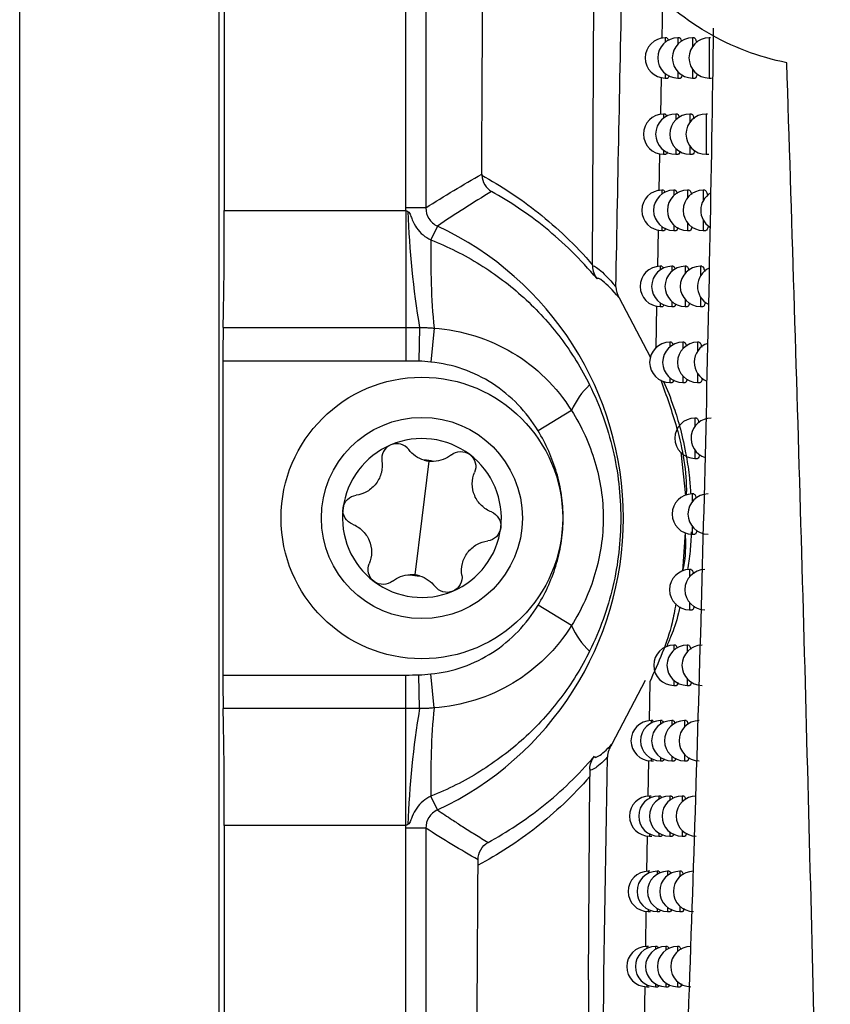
# Model space of a CAD drawing. Header units: millimetres. Extents: x 15458 to 16410, y 10212 to 11278.
# Tile 55 of 139: x 15922 to 15942, y 10648 to 10672. Entities that reach past the tile are written whole.
import ezdxf

# ---------------------------------------------------------------- set-up
doc = ezdxf.new("R2010")
doc.units = ezdxf.units.MM

msp = doc.modelspace()

# ---------------------------------------------------------------- linework, layer by layer
at = {"color": 7, "linetype": 'Continuous', "lineweight": 25}
for p, q in [((15927.004, 10616.064), (15927.004, 10873.151)), ((15922.047, 10616.108), (15922.047, 10873.108)), ((15927.135, 10821.963), (15927.135, 10667.253)), ((15931.644, 10667.319), (15931.644, 10821.897)), ((15932.144, 10821.897), (15932.144, 10667.319)), ((15936.291, 10665.895), (15936.338, 10675.141)), ((15938.031, 10672.459), (15938.013, 10671.531)), ((15938.138, 10671.546), (15938.097, 10671.546)), ((15938.097, 10671.546), (15938.097, 10671.436)), ((15938.449, 10671.546), (15938.41, 10671.546)), ((15938.41, 10671.546), (15938.41, 10671.39)), ((15938.812, 10671.546), (15938.773, 10671.546)), ((15938.773, 10671.546), (15938.773, 10671.327)), ((15939.225, 10671.546), (15939.187, 10671.546)), ((15939.187, 10671.546), (15939.187, 10670.546)), ((15938.41, 10670.702), (15938.41, 10670.546)), ((15938.773, 10670.765), (15938.773, 10670.546)), ((15937.994, 10670.56), (15937.976, 10669.637)), ((15938.097, 10670.656), (15938.097, 10670.546)), ((15938.097, 10670.546), (15938.158, 10670.546)), ((15938.41, 10670.546), (15938.473, 10670.546)), ((15938.773, 10670.546), (15938.837, 10670.546)), ((15939.187, 10670.546), (15939.251, 10670.546)), ((15938.095, 10669.651), (15938.055, 10669.651)), ((15938.055, 10669.651), (15938.055, 10669.548)), ((15938.398, 10669.651), (15938.358, 10669.651)), ((15938.358, 10669.651), (15938.358, 10669.505)), ((15938.749, 10669.651), (15938.711, 10669.651)), ((15938.711, 10669.651), (15938.711, 10669.448)), ((15939.151, 10669.651), (15939.113, 10669.651)), ((15939.113, 10669.651), (15939.113, 10668.651)), ((15938.055, 10668.753), (15938.055, 10668.651)), ((15938.358, 10668.796), (15938.358, 10668.651)), ((15938.711, 10668.853), (15938.711, 10668.651)), ((15937.956, 10668.664), (15937.938, 10667.745)), ((15938.055, 10668.651), (15938.115, 10668.651)), ((15938.358, 10668.651), (15938.421, 10668.651)), ((15938.711, 10668.651), (15938.774, 10668.651)), ((15939.113, 10668.651), (15939.178, 10668.651)), ((15938.054, 10667.757), (15938.013, 10667.757)), ((15938.013, 10667.757), (15938.013, 10667.661)), ((15938.347, 10667.757), (15938.307, 10667.757)), ((15938.307, 10667.757), (15938.307, 10667.622)), ((15938.689, 10667.757), (15938.65, 10667.757)), ((15938.65, 10667.757), (15938.65, 10667.569)), ((15939.079, 10667.757), (15939.041, 10667.757)), ((15939.041, 10667.757), (15939.041, 10667.496)), ((15932.144, 10667.319), (15931.644, 10667.319)), ((15927.135, 10667.253), (15931.646, 10667.253)), ((15931.646, 10667.253), (15931.646, 10664.342)), ((15939.041, 10667.019), (15939.041, 10666.757)), ((15932.433, 10666.866), (15932.272, 10666.522)), ((15937.919, 10666.77), (15937.901, 10665.855)), ((15938.013, 10666.853), (15938.013, 10666.757)), ((15938.307, 10666.893), (15938.307, 10666.757)), ((15938.65, 10666.945), (15938.65, 10666.757)), ((15938.013, 10666.757), (15938.074, 10666.757)), ((15938.307, 10666.757), (15938.37, 10666.757)), ((15938.65, 10666.757), (15938.713, 10666.757)), ((15939.041, 10666.757), (15939.105, 10666.757)), ((15938.013, 10665.866), (15937.972, 10665.866)), ((15937.972, 10665.866), (15937.972, 10665.777)), ((15938.297, 10665.866), (15938.258, 10665.866)), ((15938.258, 10665.866), (15938.258, 10665.74)), ((15938.629, 10665.866), (15938.59, 10665.866)), ((15938.59, 10665.866), (15938.59, 10665.691)), ((15939.008, 10665.866), (15938.97, 10665.866)), ((15938.97, 10665.866), (15938.97, 10665.626)), ((15936.952, 10665.085), (15937.725, 10663.615)), ((15938.97, 10665.107), (15938.97, 10664.866)), ((15937.882, 10664.879), (15937.861, 10663.827)), ((15937.972, 10664.956), (15937.972, 10664.866)), ((15937.972, 10664.866), (15938.033, 10664.866)), ((15938.258, 10664.993), (15938.258, 10664.866)), ((15938.258, 10664.866), (15938.32, 10664.866)), ((15938.59, 10665.041), (15938.59, 10664.866)), ((15938.59, 10664.866), (15938.654, 10664.866)), ((15938.97, 10664.866), (15939.035, 10664.866)), ((15927.107, 10664.342), (15931.646, 10664.342)), ((15931.646, 10664.342), (15931.646, 10663.511)), ((15931.99, 10664.342), (15931.974, 10663.508)), ((15932.348, 10664.328), (15932.268, 10663.483)), ((15938.249, 10663.978), (15938.209, 10663.978)), ((15938.209, 10663.978), (15938.209, 10663.859)), ((15938.571, 10663.978), (15938.532, 10663.978)), ((15938.532, 10663.978), (15938.532, 10663.815)), ((15938.939, 10663.978), (15938.901, 10663.978)), ((15938.901, 10663.978), (15938.901, 10663.755)), ((15927.1, 10663.511), (15927.1, 10655.705)), ((15931.646, 10663.511), (15927.1, 10663.511)), ((15938.209, 10663.096), (15938.209, 10662.978)), ((15938.532, 10663.14), (15938.532, 10662.978)), ((15938.901, 10663.2), (15938.901, 10662.978)), ((15938.209, 10662.978), (15938.271, 10662.978)), ((15938.532, 10662.978), (15938.595, 10662.978)), ((15938.901, 10662.978), (15938.965, 10662.978)), ((15935.766, 10662.283), (15934.935, 10661.777)), ((15938.872, 10662.091), (15938.834, 10662.091)), ((15938.834, 10662.091), (15938.834, 10661.885)), ((15938.481, 10661.249), (15938.602, 10660.17)), ((15938.834, 10661.297), (15938.834, 10661.091)), ((15932.222, 10661.022), (15932.047, 10659.608)), ((15938.834, 10661.091), (15938.898, 10661.091)), ((15938.806, 10660.207), (15938.768, 10660.207)), ((15938.768, 10660.207), (15938.768, 10660.016)), ((15932.047, 10659.608), (15931.873, 10658.194)), ((15938.589, 10659.248), (15938.53, 10658.287)), ((15938.768, 10659.399), (15938.768, 10659.207)), ((15938.768, 10659.207), (15938.832, 10659.207)), ((15938.741, 10658.326), (15938.703, 10658.326)), ((15938.703, 10658.326), (15938.703, 10658.148)), ((15938.703, 10657.504), (15938.703, 10657.326)), ((15935.766, 10656.933), (15934.935, 10657.439)), ((15938.703, 10657.326), (15938.767, 10657.326)), ((15938.35, 10656.447), (15938.311, 10656.447)), ((15938.311, 10656.447), (15938.311, 10656.323)), ((15938.678, 10656.447), (15938.64, 10656.447)), ((15938.64, 10656.447), (15938.64, 10656.281)), ((15927.1, 10655.705), (15931.646, 10655.705)), ((15931.646, 10654.873), (15931.646, 10655.705)), ((15931.99, 10654.874), (15931.974, 10655.708)), ((15932.348, 10654.888), (15932.268, 10655.732)), ((15937.596, 10655.57), (15936.77, 10653.984)), ((15937.711, 10655.534), (15937.695, 10654.565)), ((15938.311, 10655.571), (15938.311, 10655.447)), ((15938.64, 10655.613), (15938.64, 10655.447)), ((15938.311, 10655.447), (15938.373, 10655.447)), ((15938.64, 10655.447), (15938.704, 10655.447)), ((15931.646, 10654.873), (15927.107, 10654.873)), ((15931.646, 10651.963), (15931.646, 10654.873)), ((15937.785, 10654.571), (15937.744, 10654.571)), ((15937.744, 10654.571), (15937.744, 10654.511)), ((15938.021, 10654.571), (15937.981, 10654.571)), ((15937.981, 10654.571), (15937.981, 10654.486)), ((15938.298, 10654.571), (15938.259, 10654.571)), ((15938.259, 10654.571), (15938.259, 10654.455)), ((15938.617, 10654.571), (15938.578, 10654.571)), ((15938.578, 10654.571), (15938.578, 10654.416)), ((15937.679, 10653.58), (15937.664, 10652.692)), ((15937.744, 10653.63), (15937.744, 10653.571)), ((15937.744, 10653.571), (15937.803, 10653.571)), ((15937.981, 10653.655), (15937.981, 10653.571)), ((15937.981, 10653.571), (15938.041, 10653.571)), ((15938.259, 10653.686), (15938.259, 10653.571)), ((15938.259, 10653.571), (15938.321, 10653.571)), ((15938.578, 10653.725), (15938.578, 10653.571)), ((15938.578, 10653.571), (15938.642, 10653.571)), ((15936.192, 10648.125), (15936.222, 10653.18)), ((15932.433, 10652.35), (15932.272, 10652.694)), ((15937.75, 10652.697), (15937.708, 10652.697)), ((15937.708, 10652.697), (15937.708, 10652.641)), ((15937.978, 10652.697), (15937.938, 10652.697)), ((15937.938, 10652.697), (15937.938, 10652.618)), ((15938.247, 10652.697), (15938.207, 10652.697)), ((15938.207, 10652.697), (15938.207, 10652.589)), ((15938.556, 10652.697), (15938.518, 10652.697)), ((15938.518, 10652.697), (15938.518, 10652.552)), ((15927.135, 10651.963), (15927.135, 10616.195)), ((15931.646, 10651.963), (15927.135, 10651.963)), ((15932.144, 10651.897), (15931.644, 10651.897)), ((15931.644, 10620.704), (15931.644, 10651.897)), ((15932.144, 10651.897), (15932.144, 10621.204)), ((15938.518, 10651.841), (15938.518, 10651.697)), ((15937.648, 10651.705), (15937.634, 10650.822)), ((15937.708, 10651.752), (15937.708, 10651.697)), ((15937.708, 10651.697), (15937.767, 10651.697)), ((15937.938, 10651.776), (15937.938, 10651.697)), ((15937.938, 10651.697), (15937.998, 10651.697)), ((15938.207, 10651.805), (15938.207, 10651.697)), ((15938.207, 10651.697), (15938.27, 10651.697)), ((15938.518, 10651.697), (15938.581, 10651.697)), ((15937.716, 10650.825), (15937.674, 10650.825)), ((15937.674, 10650.825), (15937.674, 10650.773)), ((15937.936, 10650.825), (15937.896, 10650.825)), ((15937.896, 10650.825), (15937.896, 10650.751)), ((15938.197, 10650.825), (15938.157, 10650.825)), ((15938.157, 10650.825), (15938.157, 10650.724)), ((15938.497, 10650.825), (15938.459, 10650.825)), ((15938.459, 10650.825), (15938.459, 10650.69)), ((15937.674, 10649.877), (15937.674, 10649.825)), ((15937.896, 10649.899), (15937.896, 10649.825)), ((15938.157, 10649.926), (15938.157, 10649.825)), ((15938.459, 10649.96), (15938.459, 10649.825)), ((15937.618, 10649.833), (15937.603, 10648.954)), ((15937.674, 10649.825), (15937.732, 10649.825)), ((15937.896, 10649.825), (15937.956, 10649.825)), ((15938.157, 10649.825), (15938.219, 10649.825)), ((15938.459, 10649.825), (15938.522, 10649.825)), ((15937.682, 10648.956), (15937.639, 10648.956)), ((15937.639, 10648.956), (15937.639, 10648.908)), ((15937.895, 10648.956), (15937.854, 10648.956)), ((15937.854, 10648.956), (15937.854, 10648.887)), ((15938.148, 10648.956), (15938.108, 10648.956)), ((15938.108, 10648.956), (15938.108, 10648.862)), ((15938.439, 10648.956), (15938.401, 10648.956)), ((15938.401, 10648.956), (15938.401, 10648.83)), ((15937.587, 10647.964), (15937.573, 10647.089)), ((15937.639, 10648.005), (15937.639, 10647.956)), ((15937.639, 10647.956), (15937.698, 10647.956)), ((15937.854, 10648.026), (15937.854, 10647.956)), ((15937.854, 10647.956), (15937.915, 10647.956)), ((15938.108, 10648.051), (15938.108, 10647.956)), ((15938.108, 10647.956), (15938.17, 10647.956)), ((15938.401, 10648.083), (15938.401, 10647.956)), ((15938.401, 10647.956), (15938.464, 10647.956))]:
    msp.add_line(p, q, dxfattribs=at)
for radius in [3.5, 2.5]:
    msp.add_circle((15932.047, 10659.608), radius, dxfattribs=at)
for centre, radius, start, end in [((15938.097, 10671.046), 0.5, 90, 270), ((15938.41, 10671.046), 0.5, 90, 270), ((15938.773, 10671.046), 0.5, 90, 270), ((15939.187, 10671.046), 0.5, 90, 270), ((15938.055, 10669.151), 0.5, 90, 270), ((15938.358, 10669.151), 0.5, 90, 270), ((15938.711, 10669.151), 0.5, 90, 270), ((15939.113, 10669.151), 0.5, 90, 270), ((15938.013, 10667.257), 0.5, 90, 270), ((15938.307, 10667.257), 0.5, 90, 270), ((15938.65, 10667.257), 0.5, 90, 270), ((15939.041, 10667.257), 0.5, 90, 270), ((15939.48, 10667.257), 0.5, 121.4527, 236.539), ((15953.707, 10667.997), 22.022, 181.9977, 189.5523), ((15929.047, 10659.608), 8.009, 295.0051, 64.9949), ((15950.925, 10666.069), 18.658, 178.61, 185.3544), ((15937.972, 10665.366), 0.5, 90, 270), ((15938.258, 10665.366), 0.5, 90, 270), ((15938.59, 10665.366), 0.5, 90, 270), ((15938.97, 10665.366), 0.5, 90, 270), ((15939.398, 10665.366), 0.5, 114.774, 242.6836), ((15938.209, 10663.478), 0.5, 90, 270), ((15938.532, 10663.478), 0.5, 90, 270), ((15938.901, 10663.478), 0.5, 90, 270), ((15939.317, 10663.478), 0.5, 109.2462, 248.5939), ((15937.575, 10661.478), 1.979, 133.3467, 156.0079), ((15938.834, 10661.591), 0.5, 90, 270), ((15939.238, 10661.591), 0.5, 90, 252.5754), ((15932.047, 10659.608), 1.975, 112.9646, 172.9646), ((15932.047, 10659.608), 1.975, 52.9646, 112.9646), ((15932.047, 10659.608), 1.975, 352.9646, 52.9646), ((15932.047, 10659.608), 1.439, 78.3163, 87.6129), ((15932.313, 10661.765), 0.748, 254.0001, 271.9291), ((15938.768, 10659.707), 0.5, 90, 270), ((15939.161, 10659.707), 0.5, 90, 270), ((15932.047, 10659.608), 1.975, 172.9646, 232.9646), ((15932.047, 10659.608), 1.975, 292.9646, 352.9646), ((15932.047, 10659.608), 1.439, 258.3163, 267.6129), ((15931.781, 10657.451), 0.748, 74.0001, 91.9291), ((15938.703, 10657.826), 0.5, 90, 270), ((15939.085, 10657.826), 0.5, 90, 270), ((15932.047, 10659.608), 1.975, 232.9646, 292.9646), ((15937.575, 10657.737), 1.979, 203.9921, 226.6533), ((15938.311, 10655.947), 0.5, 90, 270), ((15938.64, 10655.947), 0.5, 90, 270), ((15939.012, 10655.947), 0.5, 90, 270), ((15953.707, 10651.219), 22.022, 170.4477, 178.0023), ((15950.925, 10653.147), 18.658, 174.6456, 181.39), ((15937.744, 10654.071), 0.5, 90, 270), ((15937.981, 10654.071), 0.5, 90, 270), ((15938.259, 10654.071), 0.5, 90, 270), ((15938.578, 10654.071), 0.5, 90, 270), ((15938.94, 10654.071), 0.5, 90, 270), ((15937.708, 10652.197), 0.5, 90, 270), ((15937.938, 10652.197), 0.5, 90, 270), ((15938.207, 10652.197), 0.5, 90, 270), ((15938.518, 10652.197), 0.5, 90, 270), ((15938.869, 10652.197), 0.5, 90, 270), ((15937.674, 10650.325), 0.5, 90, 270), ((15937.896, 10650.325), 0.5, 90, 270), ((15938.157, 10650.325), 0.5, 90, 270), ((15938.459, 10650.325), 0.5, 90, 270), ((15938.8, 10650.325), 0.5, 90, 270), ((15937.639, 10648.456), 0.5, 90, 270), ((15937.854, 10648.456), 0.5, 90, 270), ((15938.108, 10648.456), 0.5, 90, 270), ((15938.401, 10648.456), 0.5, 90, 270), ((15938.733, 10648.456), 0.5, 90, 270)]:
    msp.add_arc(centre, radius, start, end, dxfattribs=at)
for centre, major_axis, start_param, end_param in [((15927.073, 10667.253), (0, 3.5), 3.730624, 4.712389), ((15927.117, 10663.511), (0, 1), 0.589031, 1.570796), ((15927.117, 10655.705), (0, 1), 1.570796, 2.552562), ((15927.073, 10651.963), (0, 3.5), 4.712389, 5.694154)]:
    msp.add_ellipse(centre, major_axis=major_axis, ratio=0.017455, start_param=start_param, end_param=end_param, dxfattribs=at)
for points, knots in [([(15933.534, 10668.159), (15933.59, 10679.379), (15933.639, 10690.713), (15933.733, 10716.21), (15933.775, 10730.417), (15933.835, 10758.984), (15933.855, 10773.343), (15933.87, 10798.755), (15933.87, 10809.798), (15933.864, 10820.83)], [2.8627155, 2.8627155, 2.8627155, 2.8627155, 2.9332665, 2.9332665, 3.0202462, 3.0202462, 3.107226, 3.107226, 3.1739441, 3.1739441, 3.1739441, 3.1739441]), ([(15941.119, 10670.928), (15940.418, 10671.067), (15939.754, 10671.318), (15938.505, 10672.051), (15937.954, 10672.513), (15937.244, 10673.354), (15937.033, 10673.653), (15936.666, 10674.28), (15936.508, 10674.61), (15936.249, 10675.304), (15936.151, 10675.658), (15936.016, 10676.376), (15935.979, 10676.742), (15935.969, 10677.479), (15935.996, 10677.843), (15936.11, 10678.559), (15936.199, 10678.915), (15936.433, 10679.603), (15936.578, 10679.932), (15936.92, 10680.561), (15937.119, 10680.863), (15937.56, 10681.425), (15937.802, 10681.684), (15938.324, 10682.159), (15938.608, 10682.377), (15939.202, 10682.76), (15939.512, 10682.924), (15940.156, 10683.202), (15940.492, 10683.315), (15940.837, 10683.399)], [0, 0, 0, 0, 0.125, 0.125, 0.25, 0.25, 0.3125, 0.3125, 0.375, 0.375, 0.4375, 0.4375, 0.5, 0.5, 0.5625, 0.5625, 0.625, 0.625, 0.6875, 0.6875, 0.75, 0.75, 0.8125, 0.8125, 0.875, 0.875, 0.9375, 0.9375, 1, 1, 1, 1]), ([(15937.885, 10628.53), (15938.054, 10632.054), (15938.214, 10635.603), (15938.51, 10642.738), (15938.646, 10646.326), (15938.89, 10653.541), (15938.997, 10657.169), (15939.176, 10664.452), (15939.249, 10668.11), (15939.299, 10671.784)], [0, 0, 0, 0, 0.25, 0.25, 0.5, 0.5, 0.75, 0.75, 1, 1, 1, 1]), ([(15938.138, 10671.54), (15938.14, 10671.542), (15938.15, 10671.549), (15938.163, 10671.526), (15938.172, 10671.488), (15938.173, 10671.483)], [0, 0, 0, 0, 0.210892, 0.897199, 1, 1, 1, 1]), ([(15938.449, 10671.54), (15938.452, 10671.542), (15938.464, 10671.549), (15938.482, 10671.519), (15938.495, 10671.469), (15938.499, 10671.454)], [0, 0, 0, 0, 0.168208, 0.740038, 1, 1, 1, 1]), ([(15938.812, 10671.54), (15938.815, 10671.542), (15938.829, 10671.55), (15938.852, 10671.513), (15938.869, 10671.452), (15938.877, 10671.426)], [0, 0, 0, 0, 0.138035, 0.632041, 1, 1, 1, 1]), ([(15942.201, 10625.116), (15942.1, 10632.736), (15941.957, 10640.365), (15941.591, 10655.637), (15941.368, 10663.28), (15941.119, 10670.928)], [0, 0, 0, 0, 0.5, 0.5, 1, 1, 1, 1]), ([(15938.19, 10670.608), (15938.187, 10670.597), (15938.178, 10670.556), (15938.166, 10670.537), (15938.158, 10670.546), (15938.158, 10670.546)], [0, 0, 0, 0, 0.291928, 0.9974, 1, 1, 1, 1]), ([(15938.515, 10670.628), (15938.511, 10670.609), (15938.498, 10670.561), (15938.482, 10670.537), (15938.473, 10670.547), (15938.473, 10670.547)], [0, 0, 0, 0, 0.384966, 0.990177, 1, 1, 1, 1]), ([(15938.892, 10670.647), (15938.885, 10670.621), (15938.869, 10670.566), (15938.848, 10670.537), (15938.837, 10670.547), (15938.837, 10670.547)], [0, 0, 0, 0, 0.45123, 0.983866, 1, 1, 1, 1]), ([(15938.095, 10669.644), (15938.097, 10669.646), (15938.107, 10669.653), (15938.12, 10669.632), (15938.127, 10669.596), (15938.128, 10669.593)], [0, 0, 0, 0, 0.220797, 0.934637, 1, 1, 1, 1]), ([(15938.398, 10669.645), (15938.4, 10669.646), (15938.412, 10669.653), (15938.429, 10669.625), (15938.441, 10669.577), (15938.444, 10669.564)], [0, 0, 0, 0, 0.175592, 0.767347, 1, 1, 1, 1]), ([(15938.749, 10669.645), (15938.752, 10669.646), (15938.766, 10669.654), (15938.788, 10669.619), (15938.804, 10669.56), (15938.811, 10669.536)], [0, 0, 0, 0, 0.143943, 0.653339, 1, 1, 1, 1]), ([(15938.461, 10668.728), (15938.457, 10668.711), (15938.445, 10668.664), (15938.43, 10668.641), (15938.421, 10668.651), (15938.421, 10668.651)], [0, 0, 0, 0, 0.367829, 0.991427, 1, 1, 1, 1]), ([(15938.827, 10668.747), (15938.82, 10668.723), (15938.805, 10668.669), (15938.786, 10668.642), (15938.775, 10668.651), (15938.774, 10668.651)], [0, 0, 0, 0, 0.437511, 0.9850777, 1, 1, 1, 1]), ([(15938.145, 10668.709), (15938.143, 10668.698), (15938.134, 10668.659), (15938.123, 10668.641), (15938.115, 10668.651), (15938.115, 10668.651)], [0, 0, 0, 0, 0.269683, 0.998743, 1, 1, 1, 1]), ([(15933.535, 10668.128), (15934.009, 10667.87), (15934.48, 10667.564), (15935.174, 10667.012), (15935.403, 10666.814), (15935.853, 10666.382), (15936.075, 10666.148), (15936.291, 10665.895)], [0, 0, 0, 0, 0.5, 0.5, 0.75, 0.75, 1, 1, 1, 1]), ([(15938.054, 10667.751), (15938.056, 10667.753), (15938.066, 10667.759), (15938.077, 10667.74), (15938.084, 10667.706), (15938.084, 10667.705)], [0, 0, 0, 0, 0.2305601, 0.9713402, 1, 1, 1, 1]), ([(15938.347, 10667.751), (15938.35, 10667.753), (15938.361, 10667.76), (15938.377, 10667.733), (15938.388, 10667.688), (15938.39, 10667.676)], [0, 0, 0, 0, 0.183357, 0.796201, 1, 1, 1, 1]), ([(15938.689, 10667.751), (15938.691, 10667.753), (15938.705, 10667.76), (15938.726, 10667.727), (15938.741, 10667.671), (15938.746, 10667.649)], [0, 0, 0, 0, 0.150109, 0.675695, 1, 1, 1, 1]), ([(15939.079, 10667.752), (15939.082, 10667.753), (15939.097, 10667.761), (15939.124, 10667.721), (15939.143, 10667.654), (15939.153, 10667.623)], [0, 0, 0, 0, 0.125337, 0.588475, 1, 1, 1, 1]), ([(15936.401, 10665.552), (15936.195, 10665.8), (15935.983, 10666.029), (15935.554, 10666.45), (15935.337, 10666.643), (15934.677, 10667.179), (15934.229, 10667.475), (15933.779, 10667.725)], [0, 0, 0, 0, 0.25, 0.25, 0.5, 0.5, 1, 1, 1, 1]), ([(15932.144, 10667.319), (15932.144, 10667.223), (15932.171, 10667.13), (15932.272, 10666.971), (15932.346, 10666.906), (15932.433, 10666.866)], [0, 0, 0, 0, 0.5, 0.5, 1, 1, 1, 1]), ([(15931.698, 10667.229), (15931.734, 10667.212), (15931.75, 10667.172), (15931.778, 10667.098), (15931.791, 10667.061), (15931.835, 10666.951), (15931.872, 10666.882), (15931.961, 10666.755), (15932.016, 10666.696), (15932.135, 10666.597), (15932.2, 10666.555), (15932.272, 10666.522)], [0, 0, 0, 0, 0.125, 0.125, 0.25, 0.25, 0.5, 0.5, 0.75, 0.75, 1, 1, 1, 1]), ([(15938.102, 10666.812), (15938.1, 10666.802), (15938.092, 10666.764), (15938.081, 10666.76), (15938.074, 10666.757)], [0, 0, 0, 0, 0.246264, 1, 1, 1, 1]), ([(15938.408, 10666.831), (15938.404, 10666.815), (15938.393, 10666.77), (15938.379, 10666.748), (15938.37, 10666.757), (15938.37, 10666.758)], [0, 0, 0, 0, 0.349853, 0.99269, 1, 1, 1, 1]), ([(15938.763, 10666.849), (15938.757, 10666.827), (15938.743, 10666.775), (15938.724, 10666.748), (15938.714, 10666.758), (15938.713, 10666.758)], [0, 0, 0, 0, 0.423153, 0.986294, 1, 1, 1, 1]), ([(15939.168, 10666.867), (15939.159, 10666.838), (15939.141, 10666.779), (15939.118, 10666.748), (15939.106, 10666.758), (15939.105, 10666.758)], [0, 0, 0, 0, 0.4783778, 0.9806075, 1, 1, 1, 1]), ([(15932.272, 10666.522), (15932.695, 10666.354), (15933.102, 10666.15), (15933.88, 10665.667), (15934.242, 10665.393), (15934.915, 10664.781), (15935.226, 10664.441), (15935.636, 10663.898), (15935.764, 10663.71), (15936.004, 10663.322), (15936.115, 10663.122), (15936.216, 10662.918)], [0, 0, 0, 0, 0.25, 0.25, 0.5, 0.5, 0.75, 0.75, 0.875, 0.875, 1, 1, 1, 1]), ([(15936.291, 10665.871), (15936.304, 10665.895), (15936.358, 10665.87), (15936.552, 10665.707), (15936.69, 10665.572), (15936.871, 10665.356)], [0, 0, 0, 0, 0.5, 0.5, 1, 1, 1, 1]), ([(15938.013, 10665.86), (15938.015, 10665.862), (15938.025, 10665.868), (15938.035, 10665.849), (15938.042, 10665.816), (15938.042, 10665.816)], [0, 0, 0, 0, 0.2354417, 0.9874616, 1, 1, 1, 1]), ([(15938.297, 10665.86), (15938.3, 10665.862), (15938.311, 10665.869), (15938.326, 10665.844), (15938.336, 10665.8), (15938.338, 10665.791)], [0, 0, 0, 0, 0.191536, 0.826726, 1, 1, 1, 1]), ([(15938.629, 10665.86), (15938.632, 10665.862), (15938.645, 10665.869), (15938.664, 10665.837), (15938.678, 10665.783), (15938.683, 10665.764)], [0, 0, 0, 0, 0.156551, 0.699184, 1, 1, 1, 1]), ([(15939.008, 10665.86), (15939.011, 10665.862), (15939.026, 10665.87), (15939.051, 10665.832), (15939.07, 10665.767), (15939.078, 10665.738)], [0, 0, 0, 0, 0.130684, 0.607461, 1, 1, 1, 1]), ([(15936.952, 10665.085), (15936.778, 10665.291), (15936.646, 10665.417), (15936.462, 10665.564), (15936.412, 10665.582), (15936.401, 10665.552)], [0, 0, 0, 0, 0.5, 0.5, 1, 1, 1, 1]), ([(15938.059, 10664.917), (15938.057, 10664.909), (15938.05, 10664.872), (15938.04, 10664.869), (15938.033, 10664.866)], [0, 0, 0, 0, 0.221596, 1, 1, 1, 1]), ([(15938.356, 10664.936), (15938.352, 10664.921), (15938.342, 10664.878), (15938.329, 10664.857), (15938.32, 10664.866), (15938.32, 10664.866)], [0, 0, 0, 0, 0.330992, 0.993966, 1, 1, 1, 1]), ([(15938.701, 10664.954), (15938.695, 10664.933), (15938.682, 10664.883), (15938.664, 10664.857), (15938.654, 10664.867), (15938.654, 10664.867)], [0, 0, 0, 0, 0.408124, 0.987515, 1, 1, 1, 1]), ([(15939.094, 10664.971), (15939.086, 10664.944), (15939.069, 10664.887), (15939.047, 10664.857), (15939.035, 10664.867), (15939.035, 10664.867)], [0, 0, 0, 0, 0.465025, 0.981771, 1, 1, 1, 1]), ([(15931.99, 10664.342), (15932.05, 10664.343), (15932.11, 10664.342), (15932.199, 10664.34), (15932.229, 10664.339), (15932.288, 10664.334), (15932.318, 10664.331), (15932.348, 10664.328)], [0, 0, 0, 0, 0.5, 0.5, 0.75, 0.75, 1, 1, 1, 1]), ([(15932.348, 10664.328), (15932.695, 10664.303), (15933.033, 10664.239), (15933.689, 10664.035), (15934.009, 10663.893), (15934.598, 10663.541), (15934.871, 10663.331), (15935.365, 10662.845), (15935.581, 10662.577), (15935.766, 10662.283)], [0, 0, 0, 0, 0.25, 0.25, 0.5, 0.5, 0.75, 0.75, 1, 1, 1, 1]), ([(15938.249, 10663.972), (15938.251, 10663.973), (15938.262, 10663.98), (15938.276, 10663.956), (15938.285, 10663.915), (15938.287, 10663.908)], [0, 0, 0, 0, 0.200165, 0.859064, 1, 1, 1, 1]), ([(15938.571, 10663.972), (15938.573, 10663.973), (15938.586, 10663.981), (15938.605, 10663.95), (15938.618, 10663.898), (15938.622, 10663.881)], [0, 0, 0, 0, 0.163289, 0.723889, 1, 1, 1, 1]), ([(15938.939, 10663.972), (15938.942, 10663.973), (15938.956, 10663.981), (15938.98, 10663.944), (15938.998, 10663.883), (15939.005, 10663.856)], [0, 0, 0, 0, 0.1362422, 0.6273257, 1, 1, 1, 1]), ([(15934.935, 10661.777), (15934.791, 10662.013), (15934.625, 10662.23), (15934.244, 10662.626), (15934.032, 10662.802), (15933.575, 10663.098), (15933.324, 10663.22), (15932.809, 10663.399), (15932.543, 10663.457), (15932.268, 10663.483)], [0, 0, 0, 0, 0.25, 0.25, 0.5, 0.5, 0.75, 0.75, 1, 1, 1, 1]), ([(15936.216, 10662.918), (15936.343, 10662.66), (15936.455, 10662.397), (15936.649, 10661.858), (15936.73, 10661.582), (15936.86, 10661.026), (15936.909, 10660.745), (15936.975, 10660.177), (15936.991, 10659.889), (15936.991, 10659.318), (15936.974, 10659.034), (15936.909, 10658.468), (15936.859, 10658.184), (15936.663, 10657.348), (15936.471, 10656.813), (15936.216, 10656.298)], [0, 0, 0, 0, 0.125, 0.125, 0.25, 0.25, 0.375, 0.375, 0.5, 0.5, 0.625, 0.625, 0.75, 0.75, 1, 1, 1, 1]), ([(15937.986, 10663.041), (15938.125, 10662.651), (15938.452, 10661.734), (15938.638, 10660.753), (15938.62, 10660.187), (15938.619, 10660.175)], [0, 0, 0, 0, 0.421268, 0.987902, 1, 1, 1, 1]), ([(15938.057, 10663.005), (15938.141, 10662.807), (15938.273, 10662.496), (15938.473, 10661.849), (15938.606, 10661.256), (15938.697, 10660.684), (15938.721, 10660.34), (15938.731, 10660.205)], [0, 0, 0, 0, 0.367996, 0.579413, 0.789362, 0.91751, 1, 1, 1, 1]), ([(15938.305, 10663.043), (15938.302, 10663.03), (15938.292, 10662.988), (15938.279, 10662.968), (15938.271, 10662.978), (15938.271, 10662.978)], [0, 0, 0, 0, 0.311195, 0.995258, 1, 1, 1, 1]), ([(15938.639, 10663.061), (15938.634, 10663.042), (15938.622, 10662.993), (15938.605, 10662.968), (15938.595, 10662.978), (15938.595, 10662.978)], [0, 0, 0, 0, 0.392392, 0.988744, 1, 1, 1, 1]), ([(15939.021, 10663.078), (15939.014, 10663.053), (15938.998, 10662.997), (15938.977, 10662.969), (15938.966, 10662.978), (15938.965, 10662.978)], [0, 0, 0, 0, 0.452144, 0.982974, 1, 1, 1, 1]), ([(15935.766, 10662.283), (15936.02, 10661.882), (15936.214, 10661.456), (15936.416, 10660.779), (15936.468, 10660.546), (15936.537, 10660.08), (15936.554, 10659.847), (15936.555, 10659.144), (15936.484, 10658.668), (15936.217, 10657.768), (15936.02, 10657.334), (15935.766, 10656.933)], [0, 0, 0, 0, 0.25, 0.25, 0.375, 0.375, 0.5, 0.5, 0.75, 0.75, 1, 1, 1, 1]), ([(15938.872, 10662.085), (15938.875, 10662.087), (15938.888, 10662.095), (15938.911, 10662.059), (15938.927, 10662), (15938.934, 10661.976)], [0, 0, 0, 0, 0.142025, 0.648126, 1, 1, 1, 1]), ([(15934.935, 10657.439), (15935.135, 10657.767), (15935.29, 10658.118), (15935.45, 10658.666), (15935.492, 10658.854), (15935.546, 10659.233), (15935.573, 10659.611), (15935.546, 10659.989), (15935.49, 10660.368), (15935.449, 10660.556), (15935.288, 10661.103), (15935.134, 10661.449), (15934.935, 10661.777)], [0, 0, 0, 0, 0.25, 0.25, 0.375, 0.375, 0.5, 0.625, 0.625, 0.75, 0.75, 1, 1, 1, 1]), ([(15931.277, 10661.426), (15931.198, 10661.393), (15931.133, 10661.333), (15931.054, 10661.187), (15931.041, 10661.105), (15931.053, 10661.027)], [0, 0, 0, 0, 0.5, 0.5, 1, 1, 1, 1]), ([(15931.72, 10661.309), (15931.672, 10661.372), (15931.603, 10661.42), (15931.445, 10661.464), (15931.356, 10661.46), (15931.277, 10661.426)], [0, 0, 0, 0, 0.5, 0.5, 1, 1, 1, 1]), ([(15932.779, 10661.179), (15932.841, 10661.228), (15932.918, 10661.257), (15933.083, 10661.262), (15933.168, 10661.236), (15933.237, 10661.184)], [0, 0, 0, 0, 0.5, 0.5, 1, 1, 1, 1]), ([(15933.237, 10661.184), (15933.305, 10661.133), (15933.353, 10661.059), (15933.394, 10660.898), (15933.387, 10660.815), (15933.357, 10660.742)], [0, 0, 0, 0, 0.5, 0.5, 1, 1, 1, 1]), ([(15938.951, 10661.188), (15938.944, 10661.164), (15938.929, 10661.11), (15938.909, 10661.082), (15938.898, 10661.092), (15938.898, 10661.092)], [0, 0, 0, 0, 0.43868, 0.984179, 1, 1, 1, 1]), ([(15931.053, 10661.027), (15931.067, 10660.932), (15931.063, 10660.835), (15931.016, 10660.642), (15930.971, 10660.547), (15930.848, 10660.385), (15930.77, 10660.316), (15930.597, 10660.218), (15930.504, 10660.187), (15930.41, 10660.175)], [0, 0, 0, 0, 0.25, 0.25, 0.5, 0.5, 0.75, 0.75, 1, 1, 1, 1]), ([(15933.774, 10659.76), (15933.685, 10659.795), (15933.602, 10659.847), (15933.459, 10659.984), (15933.399, 10660.07), (15933.32, 10660.258), (15933.3, 10660.36), (15933.301, 10660.559), (15933.321, 10660.654), (15933.357, 10660.742)], [0, 0, 0, 0, 0.25, 0.25, 0.5, 0.5, 0.75, 0.75, 1, 1, 1, 1]), ([(15930.087, 10659.85), (15930.098, 10659.935), (15930.138, 10660.014), (15930.256, 10660.129), (15930.332, 10660.165), (15930.41, 10660.175)], [0, 0, 0, 0, 0.5, 0.5, 1, 1, 1, 1]), ([(15938.806, 10660.202), (15938.809, 10660.203), (15938.822, 10660.211), (15938.843, 10660.177), (15938.859, 10660.12), (15938.865, 10660.098)], [0, 0, 0, 0, 0.14805, 0.669926, 1, 1, 1, 1]), ([(15930.321, 10659.456), (15930.248, 10659.485), (15930.183, 10659.538), (15930.097, 10659.678), (15930.077, 10659.765), (15930.087, 10659.85)], [0, 0, 0, 0, 0.5, 0.5, 1, 1, 1, 1]), ([(15933.774, 10659.76), (15933.847, 10659.731), (15933.911, 10659.678), (15933.998, 10659.538), (15934.018, 10659.451), (15934.007, 10659.366)], [0, 0, 0, 0, 0.5, 0.5, 1, 1, 1, 1]), ([(15930.321, 10659.456), (15930.41, 10659.421), (15930.492, 10659.369), (15930.636, 10659.231), (15930.695, 10659.146), (15930.775, 10658.958), (15930.795, 10658.855), (15930.794, 10658.657), (15930.774, 10658.561), (15930.737, 10658.473)], [0, 0, 0, 0, 0.25, 0.25, 0.5, 0.5, 0.75, 0.75, 1, 1, 1, 1]), ([(15934.007, 10659.366), (15933.997, 10659.281), (15933.957, 10659.202), (15933.839, 10659.086), (15933.763, 10659.051), (15933.685, 10659.041)], [0, 0, 0, 0, 0.5, 0.5, 1, 1, 1, 1]), ([(15938.591, 10659.247), (15938.6, 10658.996), (15938.611, 10658.672), (15938.541, 10658.357), (15938.525, 10658.285)], [0, 0, 0, 0, 0.773686, 1, 1, 1, 1]), ([(15938.744, 10659.267), (15938.736, 10659.098), (15938.719, 10658.727), (15938.674, 10658.463), (15938.649, 10658.319)], [0, 0, 0, 0, 0.455039, 1, 1, 1, 1]), ([(15938.882, 10659.3), (15938.876, 10659.277), (15938.861, 10659.225), (15938.843, 10659.198), (15938.832, 10659.208), (15938.832, 10659.208)], [0, 0, 0, 0, 0.4246068, 0.985387, 1, 1, 1, 1]), ([(15933.042, 10658.189), (15933.028, 10658.283), (15933.032, 10658.381), (15933.079, 10658.573), (15933.123, 10658.668), (15933.246, 10658.831), (15933.325, 10658.9), (15933.497, 10658.998), (15933.59, 10659.028), (15933.685, 10659.041)], [0, 0, 0, 0, 0.25, 0.25, 0.5, 0.5, 0.75, 0.75, 1, 1, 1, 1]), ([(15930.858, 10658.031), (15930.789, 10658.083), (15930.741, 10658.157), (15930.7, 10658.317), (15930.707, 10658.4), (15930.737, 10658.473)], [0, 0, 0, 0, 0.5, 0.5, 1, 1, 1, 1]), ([(15938.741, 10658.32), (15938.744, 10658.322), (15938.757, 10658.329), (15938.777, 10658.297), (15938.792, 10658.242), (15938.797, 10658.222)], [0, 0, 0, 0, 0.154334, 0.692792, 1, 1, 1, 1]), ([(15931.316, 10658.037), (15931.254, 10657.988), (15931.176, 10657.958), (15931.011, 10657.954), (15930.926, 10657.98), (15930.858, 10658.031)], [0, 0, 0, 0, 0.5, 0.5, 1, 1, 1, 1]), ([(15933.042, 10658.189), (15933.054, 10658.111), (15933.04, 10658.029), (15932.962, 10657.883), (15932.897, 10657.823), (15932.818, 10657.789)], [0, 0, 0, 0, 0.5, 0.5, 1, 1, 1, 1]), ([(15932.818, 10657.789), (15932.739, 10657.756), (15932.651, 10657.751), (15932.491, 10657.796), (15932.423, 10657.844), (15932.375, 10657.906)], [0, 0, 0, 0, 0.5, 0.5, 1, 1, 1, 1]), ([(15938.36, 10657.472), (15938.332, 10657.315), (15938.209, 10656.644), (15937.927, 10656.015), (15937.711, 10655.534)], [0, 0, 0, 0, 0.234372, 1, 1, 1, 1]), ([(15932.268, 10655.732), (15932.543, 10655.758), (15932.811, 10655.817), (15933.333, 10655.999), (15933.577, 10656.119), (15934.034, 10656.415), (15934.248, 10656.593), (15934.626, 10656.986), (15934.791, 10657.203), (15934.935, 10657.439)], [0, 0, 0, 0, 0.25, 0.25, 0.5, 0.5, 0.75, 0.75, 1, 1, 1, 1]), ([(15938.463, 10657.398), (15938.451, 10657.347), (15938.381, 10657.04), (15938.26, 10656.717), (15938.166, 10656.495), (15938.127, 10656.405)], [0, 0, 0, 0, 0.106315, 0.636729, 1, 1, 1, 1]), ([(15938.815, 10657.414), (15938.809, 10657.393), (15938.795, 10657.343), (15938.778, 10657.317), (15938.767, 10657.326), (15938.767, 10657.327)], [0, 0, 0, 0, 0.409895, 0.986599, 1, 1, 1, 1]), ([(15935.766, 10656.933), (15935.581, 10656.639), (15935.366, 10656.372), (15934.877, 10655.891), (15934.6, 10655.676), (15934.012, 10655.324), (15933.698, 10655.183), (15933.035, 10654.976), (15932.695, 10654.913), (15932.348, 10654.888)], [0, 0, 0, 0, 0.25, 0.25, 0.5, 0.5, 0.75, 0.75, 1, 1, 1, 1]), ([(15936.216, 10656.298), (15936.013, 10655.888), (15935.773, 10655.5), (15935.225, 10654.774), (15934.915, 10654.434), (15934.243, 10653.823), (15933.879, 10653.549), (15933.102, 10653.066), (15932.695, 10652.862), (15932.272, 10652.694)], [0, 0, 0, 0, 0.25, 0.25, 0.5, 0.5, 0.75, 0.75, 1, 1, 1, 1]), ([(15938.35, 10656.441), (15938.353, 10656.443), (15938.364, 10656.45), (15938.378, 10656.425), (15938.388, 10656.382), (15938.39, 10656.374)], [0, 0, 0, 0, 0.193712, 0.836802, 1, 1, 1, 1]), ([(15938.678, 10656.441), (15938.681, 10656.443), (15938.694, 10656.45), (15938.713, 10656.419), (15938.726, 10656.367), (15938.731, 10656.349)], [0, 0, 0, 0, 0.160896, 0.716799, 1, 1, 1, 1]), ([(15938.409, 10655.515), (15938.406, 10655.501), (15938.395, 10655.458), (15938.382, 10655.438), (15938.374, 10655.447), (15938.373, 10655.447)], [0, 0, 0, 0, 0.321655, 0.993756, 1, 1, 1, 1]), ([(15938.749, 10655.531), (15938.744, 10655.512), (15938.731, 10655.463), (15938.714, 10655.438), (15938.704, 10655.447), (15938.704, 10655.448)], [0, 0, 0, 0, 0.394513, 0.987817, 1, 1, 1, 1]), ([(15932.348, 10654.888), (15932.318, 10654.885), (15932.288, 10654.882), (15932.229, 10654.877), (15932.199, 10654.876), (15932.11, 10654.873), (15932.05, 10654.873), (15931.99, 10654.874)], [0, 0, 0, 0, 0.25, 0.25, 0.5, 0.5, 1, 1, 1, 1]), ([(15937.785, 10654.564), (15937.787, 10654.566), (15937.794, 10654.573), (15937.801, 10654.548), (15937.806, 10654.531)], [0, 0, 0, 0, 0.2900059, 1, 1, 1, 1]), ([(15938.021, 10654.564), (15938.023, 10654.566), (15938.032, 10654.574), (15938.042, 10654.544), (15938.05, 10654.522)], [0, 0, 0, 0, 0.238881, 1, 1, 1, 1]), ([(15938.298, 10654.565), (15938.3, 10654.566), (15938.311, 10654.573), (15938.325, 10654.55), (15938.334, 10654.509), (15938.336, 10654.503)], [0, 0, 0, 0, 0.202332, 0.869135, 1, 1, 1, 1]), ([(15938.617, 10654.565), (15938.619, 10654.566), (15938.631, 10654.574), (15938.649, 10654.544), (15938.662, 10654.494), (15938.666, 10654.479)], [0, 0, 0, 0, 0.167757, 0.74203, 1, 1, 1, 1]), ([(15936.335, 10653.687), (15936.336, 10653.645), (15936.375, 10653.648), (15936.521, 10653.744), (15936.629, 10653.836), (15936.77, 10653.984)], [0, 0, 0, 0, 0.5, 0.5, 1, 1, 1, 1]), ([(15933.691, 10651.544), (15934.165, 10651.801), (15934.626, 10652.103), (15935.512, 10652.812), (15935.936, 10653.217), (15936.335, 10653.687)], [0, 0, 0, 0, 0.5, 0.5, 1, 1, 1, 1]), ([(15936.201, 10622.541), (15936.207, 10623.182), (15936.218, 10623.822), (15936.235, 10625.105), (15936.243, 10625.747), (15936.27, 10627.674), (15936.287, 10628.961), (15936.341, 10632.827), (15936.378, 10635.413), (15936.493, 10643.195), (15936.574, 10648.415), (15936.663, 10653.667)], [0, 0, 0, 0, 0.0625, 0.0625, 0.125, 0.125, 0.25, 0.25, 0.5, 0.5, 1, 1, 1, 1]), ([(15936.663, 10653.667), (15936.521, 10653.52), (15936.412, 10653.428), (15936.264, 10653.332), (15936.225, 10653.329), (15936.223, 10653.371)], [0, 0, 0, 0, 0.5, 0.5, 1, 1, 1, 1]), ([(15938.067, 10653.618), (15938.065, 10653.611), (15938.058, 10653.576), (15938.049, 10653.573), (15938.041, 10653.571)], [0, 0, 0, 0, 0.196124, 1, 1, 1, 1]), ([(15938.354, 10653.635), (15938.351, 10653.622), (15938.342, 10653.581), (15938.329, 10653.561), (15938.321, 10653.571), (15938.321, 10653.571)], [0, 0, 0, 0, 0.301805, 0.995042, 1, 1, 1, 1]), ([(15938.684, 10653.651), (15938.68, 10653.633), (15938.668, 10653.585), (15938.652, 10653.561), (15938.642, 10653.571), (15938.642, 10653.571)], [0, 0, 0, 0, 0.378428, 0.989042, 1, 1, 1, 1]), ([(15936.222, 10653.18), (15935.802, 10652.699), (15935.356, 10652.282), (15934.425, 10651.552), (15933.94, 10651.241), (15933.442, 10650.977)], [0, 0, 0, 0, 0.5, 0.5, 1, 1, 1, 1]), ([(15932.272, 10652.694), (15932.129, 10652.628), (15932.007, 10652.524), (15931.872, 10652.334), (15931.835, 10652.263), (15931.791, 10652.154), (15931.778, 10652.117), (15931.75, 10652.044), (15931.734, 10652.004), (15931.698, 10651.987)], [0, 0, 0, 0, 0.5, 0.5, 0.75, 0.75, 0.875, 0.875, 1, 1, 1, 1]), ([(15937.978, 10652.69), (15937.98, 10652.692), (15937.989, 10652.7), (15937.998, 10652.671), (15938.005, 10652.649)], [0, 0, 0, 0, 0.247606, 1, 1, 1, 1]), ([(15938.247, 10652.691), (15938.249, 10652.692), (15938.26, 10652.699), (15938.272, 10652.677), (15938.281, 10652.639), (15938.282, 10652.634)], [0, 0, 0, 0, 0.21143, 0.903386, 1, 1, 1, 1]), ([(15938.556, 10652.691), (15938.559, 10652.692), (15938.571, 10652.699), (15938.588, 10652.671), (15938.6, 10652.624), (15938.603, 10652.61)], [0, 0, 0, 0, 0.17494, 0.768575, 1, 1, 1, 1]), ([(15932.433, 10652.35), (15932.346, 10652.31), (15932.273, 10652.245), (15932.172, 10652.086), (15932.144, 10651.992), (15932.144, 10651.897)], [0, 0, 0, 0, 0.5, 0.5, 1, 1, 1, 1]), ([(15932.433, 10652.35), (15932.554, 10652.268), (15932.675, 10652.187), (15932.797, 10652.108), (15932.884, 10652.051), (15932.971, 10651.994), (15933.058, 10651.939), (15933.16, 10651.874), (15933.262, 10651.809), (15933.363, 10651.746), (15933.472, 10651.678), (15933.581, 10651.611), (15933.691, 10651.544)], [0.00049138, 0.00049138, 0.00049138, 0.00049138, 0.02207927, 0.02207927, 0.02207927, 0.0375117, 0.0375117, 0.0375117, 0.05550666, 0.05550666, 0.05550666, 0.07477436, 0.07477436, 0.07477436, 0.07477436]), ([(15938.022, 10651.741), (15938.021, 10651.735), (15938.014, 10651.701), (15938.005, 10651.699), (15937.998, 10651.697)], [0, 0, 0, 0, 0.169412, 1, 1, 1, 1]), ([(15938.301, 10651.757), (15938.299, 10651.746), (15938.29, 10651.706), (15938.278, 10651.687), (15938.27, 10651.697), (15938.27, 10651.697)], [0, 0, 0, 0, 0.280991, 0.996345, 1, 1, 1, 1]), ([(15938.622, 10651.773), (15938.617, 10651.756), (15938.606, 10651.71), (15938.591, 10651.687), (15938.581, 10651.697), (15938.581, 10651.697)], [0, 0, 0, 0, 0.361604, 0.990275, 1, 1, 1, 1]), ([(15933.443, 10651.11), (15933.442, 10651.2), (15933.467, 10651.287), (15933.553, 10651.438), (15933.617, 10651.501), (15933.691, 10651.544)], [0, 0, 0, 0, 0.5, 0.5, 1, 1, 1, 1]), ([(15937.936, 10650.819), (15937.938, 10650.821), (15937.946, 10650.828), (15937.955, 10650.8), (15937.961, 10650.78)], [0, 0, 0, 0, 0.256666, 1, 1, 1, 1]), ([(15938.197, 10650.819), (15938.199, 10650.821), (15938.209, 10650.828), (15938.221, 10650.807), (15938.229, 10650.771), (15938.23, 10650.768)], [0, 0, 0, 0, 0.221047, 0.939724, 1, 1, 1, 1]), ([(15938.497, 10650.819), (15938.5, 10650.821), (15938.511, 10650.828), (15938.527, 10650.801), (15938.538, 10650.756), (15938.541, 10650.745)], [0, 0, 0, 0, 0.182471, 0.796531, 1, 1, 1, 1]), ([(15938.249, 10649.882), (15938.247, 10649.872), (15938.238, 10649.834), (15938.227, 10649.816), (15938.219, 10649.825), (15938.219, 10649.825)], [0, 0, 0, 0, 0.259157, 0.997666, 1, 1, 1, 1]), ([(15938.56, 10649.898), (15938.556, 10649.882), (15938.545, 10649.838), (15938.531, 10649.816), (15938.522, 10649.825), (15938.522, 10649.826)], [0, 0, 0, 0, 0.344004, 0.991518, 1, 1, 1, 1]), ([(15937.978, 10649.866), (15937.977, 10649.862), (15937.971, 10649.829), (15937.963, 10649.827), (15937.956, 10649.825)], [0, 0, 0, 0, 0.141279, 1, 1, 1, 1]), ([(15937.895, 10648.95), (15937.897, 10648.952), (15937.905, 10648.959), (15937.913, 10648.932), (15937.919, 10648.913)], [0, 0, 0, 0, 0.2660818, 1, 1, 1, 1]), ([(15938.148, 10648.95), (15938.15, 10648.952), (15938.16, 10648.959), (15938.171, 10648.939), (15938.179, 10648.905), (15938.179, 10648.904)], [0, 0, 0, 0, 0.229777, 0.972187, 1, 1, 1, 1]), ([(15938.439, 10648.95), (15938.442, 10648.952), (15938.453, 10648.959), (15938.468, 10648.934), (15938.479, 10648.891), (15938.481, 10648.881)], [0, 0, 0, 0, 0.190377, 0.826008, 1, 1, 1, 1]), ([(15936.192, 10648.125), (15936.164, 10643.59), (15936.12, 10636.145), (15936.064, 10628.072), (15936.036, 10624.13), (15936.028, 10623.012), (15936.025, 10622.605), (15936.024, 10622.557), (15936.024, 10622.543), (15936.024, 10622.54), (15936.024, 10622.531), (15936.024, 10622.491), (15936.023, 10622.447), (15936.023, 10622.41)], [0, 0, 0, 0, 0.5244506, 0.8610453, 0.946395, 0.9890639, 0.9931751, 0.9943903, 0.9947141, 0.9947961, 0.9948165, 0.9956614, 1, 1, 1, 1]), ([(15937.936, 10647.994), (15937.935, 10647.991), (15937.929, 10647.96), (15937.921, 10647.958), (15937.915, 10647.957)], [0, 0, 0, 0, 0.1116312, 1, 1, 1, 1]), ([(15938.198, 10648.01), (15938.196, 10648.001), (15938.188, 10647.964), (15938.178, 10647.947), (15938.17, 10647.956), (15938.17, 10647.956)], [0, 0, 0, 0, 0.236245, 0.999009, 1, 1, 1, 1]), ([(15938.5, 10648.025), (15938.497, 10648.011), (15938.486, 10647.968), (15938.473, 10647.947), (15938.464, 10647.957), (15938.464, 10647.957)], [0, 0, 0, 0, 0.325588, 0.992772, 1, 1, 1, 1])]:
    msp.add_open_spline(points, degree=3, knots=knots, dxfattribs=at)
for points in [[(15936.871, 10665.356), (15936.923, 10668.117), (15936.977, 10670.885), (15937.034, 10673.658)], [(15932.144, 10667.319), (15932.607, 10667.614), (15933.071, 10667.892), (15933.534, 10668.159)], [(15933.534, 10668.159), (15933.534, 10668.148), (15933.534, 10668.138), (15933.535, 10668.128)], [(15933.535, 10668.128), (15933.545, 10667.958), (15933.642, 10667.806), (15933.779, 10667.725)], [(15933.779, 10667.725), (15933.328, 10667.453), (15932.879, 10667.168), (15932.433, 10666.866)], [(15931.646, 10667.253), (15931.645, 10667.275), (15931.644, 10667.297), (15931.644, 10667.319)], [(15931.646, 10667.253), (15931.664, 10667.245), (15931.681, 10667.237), (15931.698, 10667.229)], [(15936.291, 10665.871), (15936.29, 10665.752), (15936.331, 10665.64), (15936.401, 10665.552)], [(15936.291, 10665.895), (15936.291, 10665.887), (15936.291, 10665.879), (15936.291, 10665.871)], [(15936.871, 10665.356), (15936.869, 10665.26), (15936.897, 10665.166), (15936.952, 10665.085)], [(15931.646, 10664.342), (15931.761, 10664.342), (15931.876, 10664.342), (15931.99, 10664.342)], [(15931.974, 10663.508), (15931.865, 10663.51), (15931.755, 10663.511), (15931.646, 10663.511)], [(15932.268, 10663.483), (15932.17, 10663.493), (15932.073, 10663.506), (15931.974, 10663.508)], [(15932.107, 10661.045), (15931.947, 10661.091), (15931.814, 10661.187), (15931.72, 10661.309)], [(15932.779, 10661.179), (15932.658, 10661.083), (15932.505, 10661.022), (15932.339, 10661.017)], [(15931.316, 10658.037), (15931.437, 10658.133), (15931.589, 10658.193), (15931.756, 10658.199)], [(15931.987, 10658.17), (15932.148, 10658.124), (15932.281, 10658.029), (15932.375, 10657.906)], [(15931.646, 10655.705), (15931.755, 10655.705), (15931.865, 10655.706), (15931.974, 10655.708)], [(15931.974, 10655.708), (15932.073, 10655.71), (15932.17, 10655.723), (15932.268, 10655.732)], [(15931.99, 10654.874), (15931.876, 10654.873), (15931.761, 10654.873), (15931.646, 10654.873)], [(15936.77, 10653.984), (15936.702, 10653.891), (15936.665, 10653.78), (15936.663, 10653.667)], [(15936.223, 10653.371), (15936.224, 10653.487), (15936.265, 10653.599), (15936.335, 10653.687)], [(15936.223, 10653.371), (15936.223, 10653.307), (15936.222, 10653.242), (15936.222, 10653.18)], [(15931.644, 10651.897), (15931.644, 10651.919), (15931.645, 10651.941), (15931.646, 10651.963)], [(15931.698, 10651.987), (15931.681, 10651.978), (15931.664, 10651.971), (15931.646, 10651.963)], [(15933.443, 10651.11), (15933.01, 10651.36), (15932.577, 10651.621), (15932.144, 10651.897)], [(15933.442, 10650.977), (15933.443, 10651.02), (15933.443, 10651.065), (15933.443, 10651.11)], [(15933.262, 10622.323), (15933.327, 10631.765), (15933.387, 10641.323), (15933.442, 10650.977)]]:
    msp.add_open_spline(points, degree=3, dxfattribs=at)

doc.saveas('drawing.dxf')
